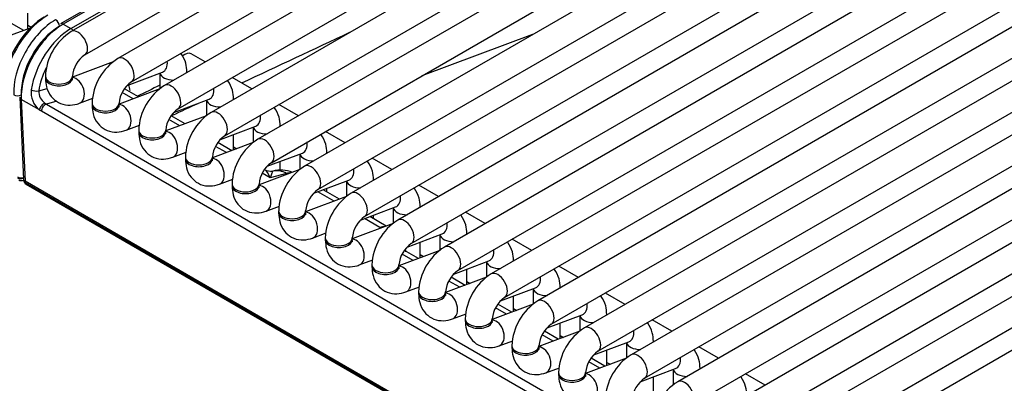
# Model space of a CAD drawing. Header units: millimetres. Extents: x 10 to 281, y 0 to 180.
# Tile 44 of 67: x 209.22 to 218.33, y 88.26 to 91.62. Entities that reach past the tile are written whole.
import ezdxf

# ---------------------------------------------------------------- set-up
doc = ezdxf.new("R2010")
doc.units = ezdxf.units.MM
doc.layers.add('134.134_BW4_CTM-', color=7, linetype='Continuous')
doc.layers.add('Standard', color=7, linetype='Continuous')

# ---------------------------------------------------------------- blocks, each defined once
blk = doc.blocks.new('SE')
at = {"layer": '134.134_BW4_CTM-', "color": 7, "linetype": 'Continuous'}
for p, q in [((30.2476, 24.9454), (21.1259, 19.679)), ((21.2509, 19.4625), (30.3726, 24.7289)), ((30.6796, 24.6959), (21.558, 19.4295)), ((21.683, 19.213), (30.8046, 24.4794)), ((31.1117, 24.4465), (21.99, 19.1801)), ((27.5804, 24.4032), (20.2618, 20.1779)), ((27.1312, 24.2722), (20.1628, 20.249)), ((27.1562, 24.2698), (20.1878, 20.2466)), ((20.2597, 20.205), (27.2281, 24.2282)), ((20.3868, 19.9614), (27.7054, 24.1867)), ((22.115, 18.9636), (31.2367, 24.23)), ((31.5437, 24.1971), (22.422, 18.9307)), ((28.0124, 24.1538), (20.6939, 19.9284)), ((22.547, 18.7142), (31.6687, 23.9806)), ((20.8189, 19.7119), (28.1374, 23.9373)), ((31.9758, 23.9476), (22.8541, 18.6812)), ((22.9791, 18.4647), (32.1008, 23.7311)), ((32.4078, 23.6982), (23.2861, 18.4318)), ((23.4111, 18.2153), (32.5328, 23.4817)), ((32.8398, 23.4487), (23.7182, 18.1823)), ((23.8432, 17.9658), (32.9648, 23.2322)), ((33.2719, 23.1993), (24.1502, 17.9329)), ((24.2752, 17.7164), (33.3969, 22.9828)), ((33.7039, 22.9499), (24.5823, 17.6835)), ((24.7073, 17.467), (33.8289, 22.7334)), ((34.136, 22.7004), (25.0143, 17.434)), ((25.1393, 17.2175), (34.261, 22.4839)), ((34.568, 22.451), (25.4463, 17.1846)), ((25.5713, 16.9681), (34.693, 22.2345)), ((35.0001, 22.2015), (25.8784, 16.9351)), ((26.0034, 16.7186), (35.1251, 21.985)), ((35.4321, 21.9521), (26.3104, 16.6857)), ((26.4354, 16.4692), (35.5571, 21.7356)), ((35.8641, 21.7027), (26.7425, 16.4363)), ((26.8675, 16.2198), (35.9891, 21.4862)), ((36.2962, 21.4532), (27.1745, 16.1868)), ((19.8598, 20.2017), (19.8598, 20.349)), ((19.8214, 20.1873), (19.7072, 20.2532)), ((20.1878, 20.2466), (20.2597, 20.205)), ((19.8821, 20.21), (19.6702, 20.1308)), ((19.8598, 20.2368), (19.891, 20.2188)), ((24.5342, 20.1501), (23.509, 19.7684)), ((21.5031, 19.8967), (21.3732, 19.9717)), ((20.6516, 19.8976), (20.2726, 19.756)), ((20.7795, 19.6785), (21.1059, 19.8005)), ((21.0832, 19.7921), (21.0832, 19.648)), ((21.3332, 19.7987), (21.3332, 19.8009)), ((20.0226, 19.7634), (20.0226, 19.7471)), ((20.2726, 19.7471), (20.2726, 19.7634)), ((21.9351, 19.6473), (21.7531, 19.7524)), ((19.9608, 19.629), (20.0403, 19.6497)), ((21.0837, 19.6482), (20.7046, 19.5065)), ((20.8352, 19.5553), (20.734, 19.6137)), ((20.884, 19.5736), (20.7551, 19.648)), ((19.7847, 19.5699), (19.8202, 18.8092)), ((19.9667, 19.4532), (19.7994, 19.5497)), ((19.7994, 19.5497), (19.8347, 18.7909)), ((20.1299, 19.532), (20.0315, 19.5064)), ((20.3374, 19.5133), (20.4621, 19.5599)), ((20.4546, 19.514), (20.4546, 19.4976)), ((20.7046, 19.4976), (20.7046, 19.514)), ((21.2115, 19.4291), (21.5379, 19.5511)), ((21.5153, 19.5426), (21.5153, 19.3986)), ((21.7653, 19.5492), (21.7653, 19.5515)), ((32.0713, 12.4623), (19.987, 19.4392)), ((20.0315, 19.5064), (32.1157, 12.5296)), ((22.3672, 19.3979), (22.1851, 19.503)), ((21.5157, 19.3988), (21.1366, 19.2571)), ((21.2672, 19.3059), (21.1661, 19.3643)), ((21.316, 19.3241), (21.1872, 19.3985)), ((20.7694, 19.2639), (20.8942, 19.3105)), ((20.8866, 19.2645), (20.8866, 19.2482)), ((21.1366, 19.2482), (21.1366, 19.2645)), ((21.6435, 19.1797), (21.97, 19.3017)), ((21.9473, 19.2932), (21.9473, 19.1492)), ((22.1973, 19.2998), (22.1973, 19.3021)), ((22.7992, 19.1484), (22.6172, 19.2535)), ((21.9478, 19.1493), (21.5687, 19.0077)), ((21.7481, 19.0747), (21.6192, 19.1491)), ((21.7653, 19.0811), (21.7653, 19.2251)), ((21.2015, 19.0144), (21.3262, 19.0611)), ((21.6993, 19.0565), (21.5981, 19.1149)), ((21.7653, 19.1097), (21.7953, 19.0923)), ((21.3187, 19.0151), (21.3187, 18.9988)), ((21.5687, 18.9988), (21.5687, 19.0151)), ((22.0756, 18.9302), (22.402, 19.0522)), ((22.1973, 18.8945), (22.1973, 18.9757)), ((22.3793, 19.0437), (22.3793, 18.8997)), ((22.6293, 19.0503), (22.6293, 19.0526)), ((23.2312, 18.899), (23.0492, 19.0041)), ((22.3798, 18.8999), (22.0007, 18.7582)), ((19.8203, 18.8018), (19.8211, 18.8022)), ((19.8206, 18.8064), (19.8212, 18.801)), ((19.8347, 18.7909), (19.8358, 18.7814)), ((48.8968, 2.0119), (19.8347, 18.7909)), ((21.6335, 18.765), (21.7582, 18.8116)), ((22.1047, 18.8224), (22.0302, 18.8654)), ((22.2559, 18.8629), (22.1047, 18.8224)), ((22.2656, 18.8572), (22.2559, 18.8629)), ((22.5076, 18.6808), (22.8341, 18.8028)), ((22.8114, 18.7943), (22.8114, 18.6503)), ((23.0614, 18.8009), (23.0614, 18.8032)), ((19.8358, 18.7814), (48.8979, 2.0024)), ((19.8459, 18.7634), (48.908, 1.9844)), ((21.7507, 18.7657), (21.7507, 18.7493)), ((22.0007, 18.7493), (22.0007, 18.7657)), ((22.6977, 18.6078), (22.5462, 18.6952)), ((22.7465, 18.626), (22.595, 18.7134)), ((22.6293, 18.6936), (22.6293, 18.7263)), ((23.6633, 18.6495), (23.4812, 18.7546)), ((22.8118, 18.6504), (22.4328, 18.5088)), ((22.0656, 18.5156), (22.1903, 18.5622)), ((22.1828, 18.5162), (22.1828, 18.4999)), ((22.4328, 18.4999), (22.4328, 18.5162)), ((22.9397, 18.4313), (23.2661, 18.5533)), ((23.2434, 18.5449), (23.2434, 18.4008)), ((23.4934, 18.5515), (23.4934, 18.5537)), ((23.1198, 18.3641), (22.9783, 18.4458)), ((23.1785, 18.3766), (23.0271, 18.464)), ((23.0614, 18.4442), (23.0614, 18.4768)), ((24.0953, 18.4001), (23.9133, 18.5052)), ((23.2439, 18.401), (22.8648, 18.2593)), ((22.4976, 18.2661), (22.6223, 18.3127)), ((22.6148, 18.2668), (22.6148, 18.2505)), ((22.8648, 18.2505), (22.8648, 18.2668)), ((23.3717, 18.1819), (23.6982, 18.3039)), ((23.6755, 18.2954), (23.6755, 18.1514)), ((23.9255, 18.302), (23.9255, 18.3043)), ((24.5274, 18.1507), (24.3453, 18.2558)), ((23.6759, 18.1516), (23.2969, 18.0099)), ((23.4765, 18.077), (23.3475, 18.1515)), ((23.4934, 18.0834), (23.4934, 18.2274)), ((22.9297, 18.0167), (23.0544, 18.0633)), ((23.4279, 18.0589), (23.3264, 18.1174)), ((23.4934, 18.1119), (23.5235, 18.0946)), ((23.8038, 17.9325), (24.1302, 18.0545)), ((24.3575, 18.0526), (24.3575, 18.0549)), ((23.0469, 18.0173), (23.0469, 18.001)), ((23.2969, 18.001), (23.2969, 18.0173)), ((23.9255, 17.8339), (23.9255, 17.9779)), ((24.1075, 18.046), (24.1075, 17.902)), ((24.9594, 17.9012), (24.7774, 18.0063)), ((24.108, 17.9021), (23.7289, 17.7605)), ((23.9085, 17.8276), (23.7795, 17.9021)), ((23.3617, 17.7672), (23.4864, 17.8139)), ((23.8599, 17.8094), (23.7585, 17.868)), ((23.9255, 17.8625), (23.9555, 17.8451)), ((24.2358, 17.683), (24.5622, 17.805)), ((24.5396, 17.7965), (24.5396, 17.6525)), ((24.7896, 17.8031), (24.7896, 17.8054)), ((23.4789, 17.7679), (23.4789, 17.7516)), ((23.7289, 17.7516), (23.7289, 17.7679)), ((24.3575, 17.5845), (24.3575, 17.7285)), ((25.3915, 17.6518), (25.2094, 17.7569)), ((24.54, 17.6527), (24.1609, 17.511)), ((24.2919, 17.56), (24.1905, 17.6185)), ((24.3406, 17.5782), (24.2116, 17.6526)), ((24.3575, 17.613), (24.3875, 17.5957)), ((23.7937, 17.5178), (23.9185, 17.5644)), ((23.9109, 17.5185), (23.9109, 17.5021)), ((24.1609, 17.5021), (24.1609, 17.5185)), ((24.6678, 17.4336), (24.9943, 17.5556)), ((24.9716, 17.5471), (24.9716, 17.4031)), ((25.2216, 17.5537), (25.2216, 17.556)), ((25.8235, 17.4023), (25.6415, 17.5074)), ((24.7896, 17.335), (24.7896, 17.4791)), ((24.972, 17.4033), (24.593, 17.2616)), ((24.724, 17.3105), (24.6226, 17.3691)), ((24.7726, 17.3287), (24.6436, 17.4032)), ((24.7896, 17.3636), (24.8196, 17.3463)), ((24.2258, 17.2684), (24.3505, 17.315)), ((24.343, 17.269), (24.343, 17.2527)), ((24.593, 17.2527), (24.593, 17.269)), ((25.0999, 17.1841), (25.4263, 17.3061)), ((25.4036, 17.2977), (25.4036, 17.1536)), ((25.6536, 17.3043), (25.6536, 17.3065)), ((26.2555, 17.1529), (26.0735, 17.258)), ((25.4041, 17.1538), (25.025, 17.0121)), ((25.2047, 17.0793), (25.0757, 17.1537)), ((25.2216, 17.0856), (25.2216, 17.2296)), ((24.6578, 17.0189), (24.7825, 17.0655)), ((25.156, 17.0611), (25.0546, 17.1196)), ((25.2216, 17.1142), (25.2516, 17.0968)), ((25.5319, 16.9347), (25.8584, 17.0567)), ((26.0857, 17.0548), (26.0857, 17.0571)), ((24.775, 17.0196), (24.775, 17.0033)), ((25.025, 17.0033), (25.025, 17.0196)), ((25.6536, 16.8362), (25.6536, 16.9802)), ((25.8357, 17.0482), (25.8357, 16.9042)), ((26.6876, 16.9035), (26.5055, 17.0086))]:
    blk.add_line(p, q, dxfattribs=at)
for centre, radius, start, end in [((20.5329, 19.745), 0.5107, 122.06227, 177.93773), ((-517.8615, 1173.5902), 1273.8666, 295.0666776, 295.1164126), ((20.5381, 19.7421), 0.2664, 124.59966, 175.40034), ((20.965, 19.4956), 0.5107, 122.06227, 177.93773), ((20.9702, 19.4926), 0.2664, 124.59966, 175.40034), ((20.0966, 19.6141), 0.2068, 173.43623, 231.0897), ((20.0919, 19.6239), 0.1312, 177.7419, 235.5223), ((344.9884, -645.6292), 739.9675, 115.959048, 115.977042), ((21.397, 19.2462), 0.5107, 122.06227, 177.93773), ((-517.8615, 1173.5902), 1273.8666, 295.0348955, 295.0465678), ((21.4022, 19.2432), 0.2664, 124.59966, 175.40034), ((21.8291, 18.9967), 0.5107, 122.06227, 177.93773), ((21.8342, 18.9937), 0.2664, 124.59966, 175.40034), ((22.2611, 18.7473), 0.5107, 122.06227, 177.93773), ((22.2663, 18.7443), 0.2664, 124.59966, 175.40034), ((22.201, 18.5946), 0.3, 68.62232, 103.89166), ((22.6932, 18.4978), 0.5107, 122.06227, 177.93773), ((19.8003, 18.8477), 0.05, 240, 293.53654), ((19.8709, 18.8067), 0.05, 186.46346, 240), ((22.6983, 18.4949), 0.2664, 124.59966, 175.40034), ((23.1252, 18.2484), 0.5107, 122.06227, 177.93773), ((23.1304, 18.2454), 0.2664, 124.59966, 175.40034), ((23.5572, 17.999), 0.5107, 122.06227, 177.93773), ((23.1459, 18.2934), 0.0754, 90.76995, 110.3038), ((23.5624, 17.996), 0.2664, 124.59966, 175.40034), ((23.065, 18.0957), 0.3, 8.12036, 12.78681), ((23.9893, 17.7495), 0.5107, 122.06227, 177.93773), ((23.9945, 17.7465), 0.2664, 124.59966, 175.40034), ((24.4213, 17.5001), 0.5107, 122.06227, 177.93773), ((24.4265, 17.4971), 0.2664, 124.59966, 175.40034), ((24.8534, 17.2506), 0.5107, 122.06227, 177.93773), ((24.8585, 17.2477), 0.2664, 124.59966, 175.40034), ((25.2854, 17.0012), 0.5107, 122.06227, 177.93773), ((25.2906, 16.9982), 0.2664, 124.59966, 175.40034), ((25.7174, 16.7518), 0.5107, 122.06227, 177.93773), ((25.7226, 16.7488), 0.2664, 124.59966, 175.40034), ((26.1495, 16.5023), 0.5107, 122.06227, 177.93773)]:
    blk.add_arc(centre, radius, start, end, dxfattribs=at)
for centre, major_axis, ratio, start_param, end_param in [((19.9975, 19.909), (-0.2626, -0.4256), 0.556861, 3.943267, 5.276914), ((20.0329, 19.8871), (0.2877, 0.4689), 0.558749, 0.80029, 2.133937), ((20.1172, 19.8385), (-0.275, -0.4763), 0.57735, 3.926991, 5.550147), ((20.1878, 19.7975), (0.275, 0.4763), 0.57735, 0.785398, 2.408554), ((20.1172, 20.2467), (0.025, -0.0433), 0.57735, 0.838555, 2.356194), ((20.1878, 20.2057), (0.025, -0.0433), 0.57735, 2.356194, 3.141593), ((20.1524, 19.8179), (-0.25, -0.433), 0.57735, 3.926991, 5.550147), ((20.272, 19.7488), (-0.2614, -0.4841), 0.595369, 3.910083, 5.24373), ((20.2597, 20.1642), (0.025, -0.0433), 0.57735, 1.787413, 2.356194), ((20.3243, 20.0696), (0.0625, -0.1083), 0.57735, 0.009881, 3.141298), ((21.3107, 19.8634), (-0.0625, -0.1083), 0.57735, 3.141593, 4.164027), ((20.7564, 19.8202), (0.0625, -0.1083), 0.57735, 0.009881, 3.141298), ((21.0621, 19.9176), (-0.0438, 0.1171), 0.668835, 3.141593, 4.350833), ((20.3074, 19.7299), (0.2364, 0.4408), 0.597134, 1.636889, 2.10033), ((21.2082, 19.8009), (-0.125, 0), 0.57735, 0.1188, 1.602936), ((21.2082, 19.8009), (-0.125, 0), 0.57735, 3.109453, 3.142328), ((20.1476, 19.7634), (0.125, 0), 0.57735, 3.141732, 6.275006), ((20.1476, 19.7471), (-0.125, 0), 0.57735, 0, 3.141593), ((20.2936, 19.6304), (-0.0438, 0.1171), 0.668835, 3.141565, 6.010802), ((21.1884, 19.5707), (0.0625, -0.1083), 0.57735, 0.009881, 3.141298), ((19.9255, 19.648), (0.0494, -0.0078), 0.405722, 4.008604, 5.571201), ((20.528, 19.4299), (-0.1891, -0.3526), 0.597134, -3.826873, -3.644524), ((21.4942, 19.6682), (-0.0438, 0.1171), 0.668835, 3.141593, 4.350833), ((19.7641, 19.6133), (0.0499, 0.0023), 0.606775, 3.899404, 5.4702), ((19.8347, 19.5723), (0.0499, 0.0023), 0.606775, 3.141593, 3.899404), ((20.002, 19.4757), (0.0312, 0.0391), 0.444169, 0.608524, 2.485789), ((20.0162, 19.5871), (0.0609, -0.0859), 0.460186, -0.975146, -0.783066), ((20.5796, 19.514), (0.125, 0), 0.57735, 3.141732, 6.275006), ((21.6403, 19.5515), (-0.125, 0), 0.57735, 0.1188, 1.602936), ((21.6403, 19.5515), (-0.125, 0), 0.57735, 3.109453, 3.142328), ((19.9809, 19.5646), (0.0777, -0.133), 0.544832, -0.954557, -0.762478), ((20.0223, 19.4617), (0.025, 0.0433), 0.57735, 0.523599, 2.408554), ((20.5796, 19.4976), (-0.125, 0), 0.57735, 0, 3.141593), ((20.7257, 19.381), (-0.0438, 0.1171), 0.668835, 3.141565, 6.010802), ((21.6205, 19.3213), (0.0625, -0.1083), 0.57735, 0.009881, 3.141298), ((21.9262, 19.4187), (-0.0438, 0.1171), 0.668835, 3.141593, 4.350833), ((21.0116, 19.2645), (0.125, 0), 0.57735, 3.141732, 6.275006), ((21.0116, 19.2482), (-0.125, 0), 0.57735, 0, 3.141593), ((21.1577, 19.1315), (-0.0438, 0.1171), 0.668835, 3.141565, 6.010802), ((22.0723, 19.3021), (-0.125, 0), 0.57735, 0.1188, 1.602936), ((22.0723, 19.3021), (-0.125, 0), 0.57735, 3.109453, 3.142328), ((22.0525, 19.0718), (0.0625, -0.1083), 0.57735, 0.009881, 3.141298), ((22.3583, 19.1693), (-0.0438, 0.1171), 0.668835, 3.141593, 4.350833), ((21.4437, 19.0151), (0.125, 0), 0.57735, 3.141732, 6.275006), ((21.4437, 18.9988), (-0.125, 0), 0.57735, 0, 3.141593), ((21.5898, 18.8821), (-0.0438, 0.1171), 0.668835, 3.141565, 6.010802), ((22.5043, 19.0526), (-0.125, 0), 0.57735, 0.1188, 1.602936), ((22.5043, 19.0526), (-0.125, 0), 0.57735, 3.109453, 3.142328), ((22.0498, 18.5541), (-0.0071, 0.3458), 0.274907, 5.594742, 6.180905), ((22.0498, 18.5541), (0.0805, 0.3321), 0.04833, 0.055699, 0.641861), ((22.1055, 18.9829), (-0.0018, 0.1), 0.995646, 3.127296, 3.365822), ((22.201, 18.5946), (-0.0776, 0.2898), 0.707107, 5.667706, 6.253868), ((22.4845, 18.8224), (0.0625, -0.1083), 0.57735, 0.009881, 3.141298), ((22.7903, 18.9199), (-0.0438, 0.1171), 0.668835, 3.141593, 4.350833), ((19.7998, 18.8474), (0.0501, -0.0045), 0.503419, 3.968267, 5.162706), ((19.8003, 18.8477), (-0.0497, -0.0056), 0.643408, 0.716376, 1.898419), ((19.8704, 18.8064), (0.0501, -0.0045), 0.503419, 3.210456, 3.968267), ((19.8003, 18.8477), (-0.02, 0.0458), 0.643408, 3.141593, 3.169589), ((19.8709, 18.8067), (0.0497, 0.0056), 0.643408, 3.141593, 3.857969), ((22.201, 18.5946), (-0.15, -0.2598), 0.57735, 3.464531, 3.665191), ((22.9364, 18.8032), (-0.125, 0), 0.57735, 0.1188, 1.602936), ((22.9364, 18.8032), (-0.125, 0), 0.57735, 3.109453, 3.142328), ((19.8709, 18.8067), (0.025, 0.0433), 0.57735, 2.478368, 3.141593), ((21.8757, 18.7657), (0.125, 0), 0.57735, 3.141732, 6.275006), ((21.8757, 18.7493), (-0.125, 0), 0.57735, 0, 3.141593), ((22.0218, 18.6326), (-0.0438, 0.1171), 0.668835, 3.141565, 6.011491), ((22.9166, 18.573), (0.0625, -0.1083), 0.57735, 0.009881, 3.141298), ((23.2223, 18.6704), (-0.0438, 0.1171), 0.668835, 3.141593, 4.350833), ((22.3078, 18.5162), (0.125, 0), 0.57735, 3.141732, 6.275006), ((23.3684, 18.5537), (-0.125, 0), 0.57735, 0.1188, 1.602936), ((23.3684, 18.5537), (-0.125, 0), 0.57735, 3.109453, 3.142328), ((22.3078, 18.4999), (-0.125, 0), 0.57735, 0, 3.141593), ((22.4538, 18.3832), (-0.0438, 0.1171), 0.668835, 3.141565, 6.010802), ((23.3486, 18.3235), (0.0625, -0.1083), 0.57735, 0.009881, 3.141298), ((23.065, 18.0957), (-0.15, -0.2598), 0.57735, 3.463435, 3.540433), ((23.1675, 18.1695), (-0.153, 0.2127), 0.502685, -0.865971, -0.839396), ((23.6544, 18.421), (-0.0438, 0.1171), 0.668835, 3.141593, 4.350833), ((22.7398, 18.2668), (0.125, 0), 0.57735, 3.141732, 6.275006), ((22.7398, 18.2505), (-0.125, 0), 0.57735, 0, 3.141593), ((22.8859, 18.1338), (-0.0438, 0.1171), 0.668835, 3.141565, 6.010802), ((23.8005, 18.3043), (-0.125, 0), 0.57735, 0.1188, 1.602936), ((23.8005, 18.3043), (-0.125, 0), 0.57735, 3.109453, 3.142328), ((23.7807, 18.0741), (0.0625, -0.1083), 0.57735, 0.009881, 3.141298), ((24.0864, 18.1716), (-0.0438, 0.1171), 0.668835, 3.141593, 4.350833), ((24.2325, 18.0549), (-0.125, 0), 0.57735, 3.109453, 3.142328), ((23.1719, 18.0173), (0.125, 0), 0.57735, 3.141732, 6.275006), ((23.1719, 18.001), (-0.125, 0), 0.57735, 0, 3.141593), ((23.3179, 17.8843), (-0.0438, 0.1171), 0.668835, 3.141565, 6.010802), ((24.2325, 18.0549), (-0.125, 0), 0.57735, 0.1188, 1.602936), ((24.2127, 17.8246), (0.0625, -0.1083), 0.57735, 0.009881, 3.141298), ((24.5185, 17.9221), (-0.0438, 0.1171), 0.668835, 3.141593, 4.350833), ((24.6646, 17.8054), (-0.125, 0), 0.57735, 0.1188, 1.602936), ((24.6646, 17.8054), (-0.125, 0), 0.57735, 3.109453, 3.142328), ((23.6039, 17.7679), (0.125, 0), 0.57735, 3.141732, 6.275006), ((23.6039, 17.7516), (-0.125, 0), 0.57735, 0, 3.141593), ((23.75, 17.6349), (-0.0438, 0.1171), 0.668835, 3.141565, 6.010802), ((24.6448, 17.5752), (0.0625, -0.1083), 0.57735, 0.009881, 3.141298), ((24.9505, 17.6727), (-0.0438, 0.1171), 0.668835, 3.141593, 4.350833), ((24.0359, 17.5185), (0.125, 0), 0.57735, 3.141732, 6.275006), ((25.0966, 17.556), (-0.125, 0), 0.57735, 0.1188, 1.602936), ((25.0966, 17.556), (-0.125, 0), 0.57735, 3.109453, 3.142328), ((24.0359, 17.5021), (-0.125, 0), 0.57735, 0, 3.141593), ((24.182, 17.3854), (-0.0438, 0.1171), 0.668835, 3.141565, 6.010802), ((25.0768, 17.3258), (0.0625, -0.1083), 0.57735, 0.009881, 3.141298), ((25.3826, 17.4232), (-0.0438, 0.1171), 0.668835, 3.141593, 4.350833), ((24.468, 17.269), (0.125, 0), 0.57735, 3.141732, 6.275006), ((24.468, 17.2527), (-0.125, 0), 0.57735, 0, 3.141593), ((24.6141, 17.136), (-0.0438, 0.1171), 0.668835, 3.141565, 6.010802), ((25.5286, 17.3065), (-0.125, 0), 0.57735, 0.1188, 1.602936), ((25.5286, 17.3065), (-0.125, 0), 0.57735, 3.109453, 3.142328), ((25.5088, 17.0763), (0.0625, -0.1083), 0.57735, 0.009881, 3.141298), ((25.8146, 17.1738), (-0.0438, 0.1171), 0.668835, 3.141593, 4.350833), ((25.9607, 17.0571), (-0.125, 0), 0.57735, 3.109453, 3.142328), ((24.9, 17.0196), (0.125, 0), 0.57735, 3.141732, 6.275006), ((24.9, 17.0033), (-0.125, 0), 0.57735, 0, 3.141593), ((25.0461, 16.8866), (-0.0438, 0.1171), 0.668835, 3.141565, 6.010802), ((25.9607, 17.0571), (-0.125, 0), 0.57735, 0.1188, 1.602936), ((25.9409, 16.8269), (0.0625, -0.1083), 0.57735, 0.009881, 3.141298)]:
    blk.add_ellipse(centre, major_axis=major_axis, ratio=ratio, start_param=start_param, end_param=end_param, dxfattribs=at)
for points, knots in [([(21.3332, 19.8009), (21.3316, 19.8317), (21.3269, 19.8888), (21.2991, 19.9469), (21.277, 19.9741), (21.2756, 19.9759)], [0, 0, 0, 0, 0.439309, 0.962836, 1, 1, 1, 1]), ([(20.0226, 19.7471), (20.0242, 19.7164), (20.0289, 19.6593), (20.0688, 19.5757), (20.1409, 19.5147), (20.2284, 19.4904), (20.2975, 19.4995), (20.33, 19.5107), (20.3374, 19.5133)], [0, 0, 0, 0, 0.174751, 0.383004, 0.571832, 0.76766, 0.954696, 1, 1, 1, 1]), ([(20.2748, 19.7283), (20.2749, 19.7282), (20.2744, 19.7294), (20.2727, 19.7371), (20.2726, 19.7453), (20.2726, 19.7471)], [0, 0, 0, 0, 0.276605, 0.867764, 1, 1, 1, 1]), ([(21.7653, 19.5515), (21.7636, 19.5822), (21.7589, 19.6393), (21.7311, 19.6976), (21.7089, 19.7249), (21.7073, 19.7268)], [0, 0, 0, 0, 0.438153, 0.960303, 1, 1, 1, 1]), ([(20.4546, 19.4976), (20.4563, 19.4669), (20.4609, 19.4098), (20.5009, 19.3262), (20.5729, 19.2652), (20.6605, 19.241), (20.7295, 19.2501), (20.762, 19.2612), (20.7694, 19.2639)], [0, 0, 0, 0, 0.174751, 0.383004, 0.571832, 0.76766, 0.954696, 1, 1, 1, 1]), ([(20.7069, 19.4789), (20.7069, 19.4788), (20.7065, 19.4799), (20.7047, 19.4877), (20.7046, 19.4959), (20.7046, 19.4976)], [0, 0, 0, 0, 0.276605, 0.867764, 1, 1, 1, 1]), ([(22.1973, 19.3021), (22.1956, 19.3328), (22.191, 19.3899), (22.1632, 19.448), (22.1411, 19.4752), (22.1396, 19.477)], [0, 0, 0, 0, 0.439309, 0.962836, 1, 1, 1, 1]), ([(20.8866, 19.2482), (20.8883, 19.2175), (20.893, 19.1604), (20.9329, 19.0768), (21.005, 19.0158), (21.0925, 18.9915), (21.1615, 19.0006), (21.1941, 19.0118), (21.2015, 19.0144)], [0, 0, 0, 0, 0.174751, 0.383004, 0.571832, 0.76766, 0.954696, 1, 1, 1, 1]), ([(21.1389, 19.2294), (21.139, 19.2294), (21.1385, 19.2305), (21.1368, 19.2382), (21.1367, 19.2464), (21.1366, 19.2482)], [0, 0, 0, 0, 0.276605, 0.867764, 1, 1, 1, 1]), ([(22.6293, 19.0526), (22.6277, 19.0834), (22.623, 19.1404), (22.5952, 19.1986), (22.5732, 19.2258), (22.5717, 19.2275)], [0, 0, 0, 0, 0.439309, 0.962836, 1, 1, 1, 1]), ([(21.3187, 18.9988), (21.3203, 18.968), (21.325, 18.911), (21.365, 18.8274), (21.437, 18.7663), (21.5246, 18.7421), (21.5936, 18.7512), (21.6261, 18.7624), (21.6335, 18.765)], [0, 0, 0, 0, 0.174751, 0.383004, 0.571832, 0.76766, 0.954696, 1, 1, 1, 1]), ([(21.571, 18.98), (21.571, 18.9799), (21.5705, 18.9811), (21.5688, 18.9888), (21.5687, 18.997), (21.5687, 18.9988)], [0, 0, 0, 0, 0.276605, 0.867764, 1, 1, 1, 1]), ([(23.0614, 18.8032), (23.0597, 18.8339), (23.0551, 18.891), (23.0273, 18.9491), (23.0052, 18.9763), (23.0037, 18.9781)], [0, 0, 0, 0, 0.439309, 0.962836, 1, 1, 1, 1]), ([(21.7507, 18.7493), (21.7524, 18.7186), (21.7571, 18.6615), (21.797, 18.5779), (21.8691, 18.5169), (21.9566, 18.4926), (22.0256, 18.5017), (22.0582, 18.5129), (22.0656, 18.5156)], [0, 0, 0, 0, 0.174751, 0.383004, 0.571832, 0.76766, 0.954696, 1, 1, 1, 1]), ([(22.003, 18.7305), (22.003, 18.7305), (22.0026, 18.7316), (22.0009, 18.7394), (22.0008, 18.7476), (22.0007, 18.7493)], [0, 0, 0, 0, 0.276605, 0.867764, 1, 1, 1, 1]), ([(23.4934, 18.5537), (23.4918, 18.5845), (23.4871, 18.6416), (23.4593, 18.6997), (23.4373, 18.7269), (23.4358, 18.7287)], [0, 0, 0, 0, 0.439309, 0.962836, 1, 1, 1, 1]), ([(22.1828, 18.4999), (22.1844, 18.4692), (22.1891, 18.4121), (22.229, 18.3285), (22.3011, 18.2675), (22.3886, 18.2432), (22.4577, 18.2523), (22.4902, 18.2635), (22.4976, 18.2661)], [0, 0, 0, 0, 0.174751, 0.383004, 0.571832, 0.76766, 0.954696, 1, 1, 1, 1]), ([(22.4351, 18.4811), (22.4351, 18.481), (22.4346, 18.4822), (22.4329, 18.4899), (22.4328, 18.4981), (22.4328, 18.4999)], [0, 0, 0, 0, 0.276605, 0.867764, 1, 1, 1, 1]), ([(23.9255, 18.3043), (23.9238, 18.335), (23.9191, 18.3921), (23.8913, 18.4503), (23.8693, 18.4774), (23.8678, 18.4792)], [0, 0, 0, 0, 0.439309, 0.962836, 1, 1, 1, 1]), ([(22.6148, 18.2505), (22.6165, 18.2197), (22.6211, 18.1626), (22.6611, 18.0791), (22.7331, 18.018), (22.8207, 17.9938), (22.8897, 18.0029), (22.9223, 18.0141), (22.9297, 18.0167)], [0, 0, 0, 0, 0.174751, 0.383004, 0.571832, 0.76766, 0.954696, 1, 1, 1, 1]), ([(22.8671, 18.2317), (22.8671, 18.2316), (22.8667, 18.2327), (22.8649, 18.2405), (22.8648, 18.2487), (22.8648, 18.2505)], [0, 0, 0, 0, 0.276605, 0.867764, 1, 1, 1, 1]), ([(24.3575, 18.0549), (24.3558, 18.0856), (24.3512, 18.1427), (24.3234, 18.2008), (24.3013, 18.228), (24.2998, 18.2298)], [0, 0, 0, 0, 0.439309, 0.962836, 1, 1, 1, 1]), ([(23.0469, 18.001), (23.0485, 17.9703), (23.0532, 17.9132), (23.0931, 17.8296), (23.1652, 17.7686), (23.2527, 17.7443), (23.3217, 17.7534), (23.3543, 17.7646), (23.3617, 17.7672)], [0, 0, 0, 0, 0.174751, 0.383004, 0.571832, 0.76766, 0.954696, 1, 1, 1, 1]), ([(23.2991, 17.9822), (23.2992, 17.9822), (23.2987, 17.9833), (23.297, 17.9911), (23.2969, 17.9992), (23.2969, 18.001)], [0, 0, 0, 0, 0.276605, 0.867764, 1, 1, 1, 1]), ([(24.7896, 17.8054), (24.7879, 17.8362), (24.7832, 17.8932), (24.7554, 17.9514), (24.7334, 17.9786), (24.7319, 17.9803)], [0, 0, 0, 0, 0.439309, 0.962836, 1, 1, 1, 1]), ([(23.4789, 17.7516), (23.4806, 17.7208), (23.4852, 17.6638), (23.5252, 17.5802), (23.5972, 17.5191), (23.6848, 17.4949), (23.7538, 17.504), (23.7863, 17.5152), (23.7937, 17.5178)], [0, 0, 0, 0, 0.174751, 0.383004, 0.571832, 0.76766, 0.954696, 1, 1, 1, 1]), ([(23.7312, 17.7328), (23.7312, 17.7327), (23.7308, 17.7339), (23.729, 17.7416), (23.7289, 17.7498), (23.7289, 17.7516)], [0, 0, 0, 0, 0.276605, 0.867764, 1, 1, 1, 1]), ([(25.2216, 17.556), (25.2199, 17.5867), (25.2153, 17.6438), (25.1875, 17.7019), (25.1654, 17.7291), (25.1639, 17.7309)], [0, 0, 0, 0, 0.439309, 0.962836, 1, 1, 1, 1]), ([(23.9109, 17.5021), (23.9126, 17.4714), (23.9173, 17.4143), (23.9572, 17.3307), (24.0293, 17.2697), (24.1168, 17.2454), (24.1858, 17.2545), (24.2184, 17.2657), (24.2258, 17.2684)], [0, 0, 0, 0, 0.174751, 0.383004, 0.571832, 0.76766, 0.954696, 1, 1, 1, 1]), ([(24.1632, 17.4833), (24.1633, 17.4833), (24.1628, 17.4844), (24.1611, 17.4922), (24.161, 17.5004), (24.1609, 17.5021)], [0, 0, 0, 0, 0.276605, 0.867764, 1, 1, 1, 1]), ([(25.6536, 17.3065), (25.652, 17.3373), (25.6473, 17.3944), (25.6195, 17.4525), (25.5975, 17.4797), (25.596, 17.4815)], [0, 0, 0, 0, 0.439309, 0.962836, 1, 1, 1, 1]), ([(24.343, 17.2527), (24.3446, 17.222), (24.3493, 17.1649), (24.3893, 17.0813), (24.4613, 17.0203), (24.5488, 16.996), (24.6179, 17.0051), (24.6504, 17.0163), (24.6578, 17.0189)], [0, 0, 0, 0, 0.174751, 0.383004, 0.571832, 0.76766, 0.954696, 1, 1, 1, 1]), ([(24.5953, 17.2339), (24.5953, 17.2338), (24.5948, 17.235), (24.5931, 17.2427), (24.593, 17.2509), (24.593, 17.2527)], [0, 0, 0, 0, 0.276605, 0.867764, 1, 1, 1, 1]), ([(26.0857, 17.0571), (26.084, 17.0878), (26.0793, 17.1449), (26.0516, 17.2031), (26.0295, 17.2303), (26.028, 17.232)], [0, 0, 0, 0, 0.439309, 0.962836, 1, 1, 1, 1]), ([(24.775, 17.0033), (24.7767, 16.9725), (24.7814, 16.9154), (24.8213, 16.8319), (24.8934, 16.7708), (24.9809, 16.7466), (25.0499, 16.7557), (25.0825, 16.7669), (25.0899, 16.7695)], [0, 0, 0, 0, 0.174751, 0.383004, 0.571832, 0.76766, 0.954696, 1, 1, 1, 1]), ([(25.0273, 16.9845), (25.0273, 16.9844), (25.0269, 16.9855), (25.0252, 16.9933), (25.025, 17.0015), (25.025, 17.0033)], [0, 0, 0, 0, 0.276605, 0.867764, 1, 1, 1, 1]), ([(26.5177, 16.8077), (26.5161, 16.8384), (26.5114, 16.8955), (26.4836, 16.9536), (26.4615, 16.9808), (26.4601, 16.9826)], [0, 0, 0, 0, 0.439309, 0.962836, 1, 1, 1, 1])]:
    blk.add_open_spline(points, degree=3, knots=knots, dxfattribs=at)
blk.add_open_spline([(22.1073, 18.8829), (22.079, 18.8866), (22.0636, 18.8907), (22.0611, 18.8951)], degree=3, dxfattribs=at)

msp = doc.modelspace()

# ---------------------------------------------------------------- block references
at = {"layer": 'Standard', "color": 7}
msp.add_blockref('SE', (189.432, 71.3356), dxfattribs=at)

doc.saveas('drawing.dxf')
